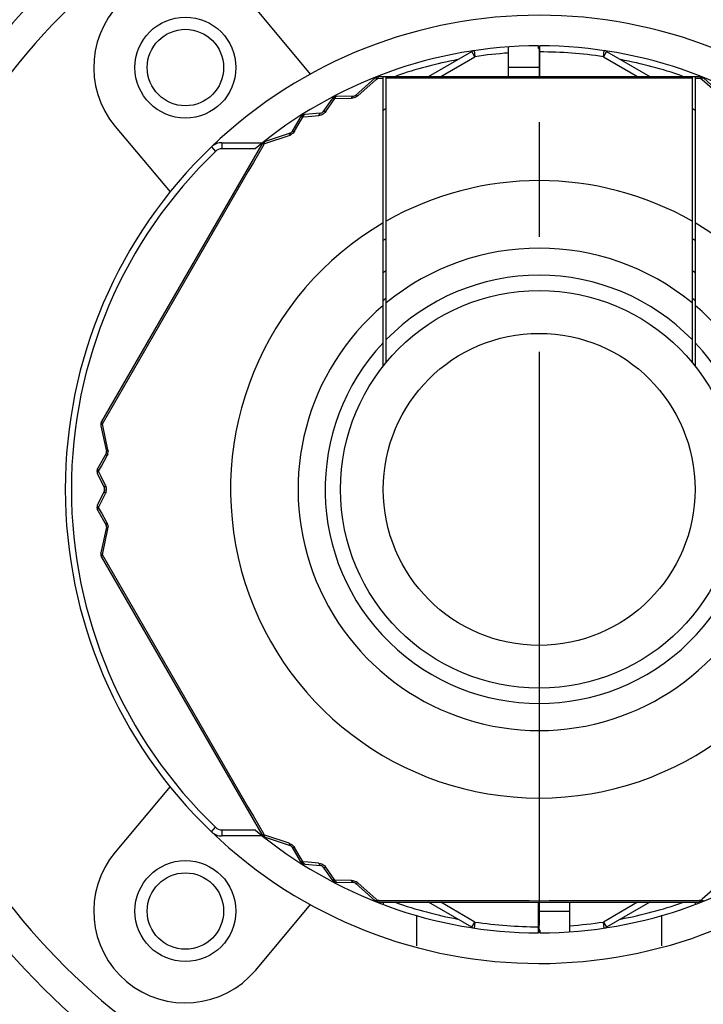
# Model space of a CAD drawing. Header units: millimetres. Extents: x 12 to 2508, y 25 to 1770.
# Tile 6 of 54: x 1573 to 1595, y 419 to 451. Entities that reach past the tile are written whole.
import ezdxf

# ---------------------------------------------------------------- set-up
doc = ezdxf.new("R2010")
doc.units = ezdxf.units.MM
doc.linetypes.add('CENTER', pattern=[0.6, 0.375, -0.075, 0.075, -0.075])
for name, color, linetype in [('CABLE_PBL23', 7, 'Continuous'), ('COVER_J_ABL20', 7, 'Continuous'), ('COVER_J_PBL21', 7, 'Continuous'), ('new_view_6_VBL0', 7, 'Continuous'), ('PLATE_J_PBL22', 7, 'Continuous')]:
    doc.layers.add(name, color=color, linetype=linetype)

# ---------------------------------------------------------------- blocks, each defined once
blk = doc.blocks.new('COVER_J_PBL21', base_point=(2230.017, 704.096))
at = {"layer": 'COVER_J_PBL21', "color": 7}
for p, q in [((2222.541, 709.174), (2220.745, 711.314)), ((2216.149, 707.457), (2217.944, 705.317)), ((2217.944, 685.876), (2216.149, 683.736)), ((2220.745, 679.879), (2222.541, 682.019))]:
    blk.add_line(p, q, dxfattribs=at)
for centre in [(2218.447, 709.385), (2218.447, 681.808)]:
    blk.add_circle(centre, 1.65, dxfattribs=at)
for centre, radius, start, end in [((2230.017, 695.596), 23, 133.0296, 46.9704), ((2218.447, 709.385), 3, 40, 220), ((2230.017, 695.596), 15.5, 46.2398, 133.7201), ((2230.017, 695.596), 15.5, 226.2343, 313.7201), ((2218.447, 681.808), 3, 140, 320)]:
    blk.add_arc(centre, radius, start, end, dxfattribs=at)
at = {"layer": 'COVER_J_PBL21', "color": 2}
blk.add_arc((2230.017, 695.596), 22, 133.0296, 46.9703, dxfattribs=at)
blk = doc.blocks.new('PLATE_J_PBL22', base_point=(2230.017, 704.096))
at = {"layer": 'PLATE_J_PBL22', "color": 7}
for p, q in [((2226.017, 680.677), (2226.017, 681.677)), ((2234.017, 681.677), (2234.017, 680.677))]:
    blk.add_line(p, q, dxfattribs=at)
for centre in [(2218.447, 709.385), (2218.447, 681.808)]:
    blk.add_circle(centre, 1.25, dxfattribs=at)
blk = doc.blocks.new('CABLE_PBL23', base_point=(2230.017, 695.096))
at = {"layer": 'CABLE_PBL23', "color": 7}
for p, q in [((2226.4, 709.096), (2227.817, 709.915)), ((2229.017, 709.096), (2229.017, 710.062)), ((2229.997, 710.013), (2229.997, 710.096)), ((2229.997, 710.013), (2230.017, 710.013)), ((2230.037, 710.07), (2230.017, 710.07)), ((2230.017, 710.07), (2230.017, 709.096)), ((2230.037, 709.096), (2230.037, 710.096)), ((2232.218, 709.915), (2233.635, 709.096)), ((2224.649, 709.046), (2224.01, 708.475)), ((2224.726, 709.096), (2235.309, 709.096)), ((2224.917, 699.626), (2224.917, 709.096)), ((2225.017, 699.75), (2225.017, 709.096)), ((2235.017, 709.096), (2235.017, 699.75)), ((2235.117, 709.096), (2235.117, 699.626)), ((2236.025, 708.475), (2235.386, 709.046)), ((2223.234, 708.357), (2222.944, 707.933)), ((2223.944, 708.45), (2223.397, 708.444)), ((2222.87, 707.89), (2222.358, 707.851)), ((2224.917, 707.987), (2225.017, 708.058)), ((2235.017, 708.059), (2235.117, 707.989)), ((2222.201, 707.753), (2221.923, 707.282)), ((2221.868, 707.238), (2221.054, 706.97)), ((2220.944, 706.88), (2215.708, 697.813)), ((2219.642, 706.929), (2220.972, 706.929)), ((2215.686, 697.672), (2215.861, 696.833)), ((2215.85, 696.764), (2215.581, 696.287)), ((2215.575, 696.102), (2215.797, 695.64)), ((2215.797, 695.553), (2215.575, 695.09)), ((2215.581, 694.906), (2215.85, 694.429)), ((2215.861, 694.36), (2215.686, 693.521)), ((2215.708, 693.38), (2220.944, 684.313)), ((2220.972, 684.264), (2219.642, 684.264)), ((2221.054, 684.223), (2221.868, 683.955)), ((2221.923, 683.91), (2222.201, 683.439)), ((2222.358, 683.342), (2222.87, 683.302)), ((2222.944, 683.259), (2223.234, 682.836)), ((2223.397, 682.749), (2223.944, 682.743)), ((2224.01, 682.718), (2224.649, 682.147)), ((2224.782, 682.096), (2235.252, 682.096)), ((2224.917, 682.096), (2224.917, 682.023)), ((2227.817, 681.278), (2226.4, 682.096)), ((2229.997, 681.096), (2229.997, 682.096)), ((2230.017, 681.123), (2230.017, 682.096)), ((2231.017, 681.131), (2231.017, 682.096)), ((2233.635, 682.096), (2232.218, 681.278)), ((2235.117, 682.096), (2235.117, 682.023)), ((2230.037, 681.18), (2230.017, 681.18)), ((2230.037, 681.18), (2230.037, 681.096)), ((2229.997, 681.123), (2230.017, 681.123))]:
    blk.add_line(p, q, dxfattribs=at)
at = {"layer": 'CABLE_PBL23', "color": 2}
for p, q in [((2227.917, 709.741), (2227.817, 709.915)), ((2227.888, 709.939), (2227.917, 709.741)), ((2232.118, 709.741), (2232.147, 709.939)), ((2232.218, 709.915), (2232.118, 709.741)), ((2226.8, 709.096), (2227.917, 709.741)), ((2232.118, 709.741), (2233.235, 709.096)), ((2229.017, 709.396), (2230.017, 709.396)), ((2224.082, 708.459), (2224.69, 708.999)), ((2224.69, 708.999), (2224.728, 709.033)), ((2224.728, 709.033), (2224.917, 709.034)), ((2235.117, 709.034), (2235.306, 709.034)), ((2235.306, 709.033), (2235.345, 708.999)), ((2235.345, 708.999), (2235.953, 708.459)), ((2223.037, 707.949), (2223.233, 708.233)), ((2223.233, 708.233), (2223.331, 708.374)), ((2223.331, 708.374), (2223.883, 708.382)), ((2222.012, 707.302), (2222.2, 707.618)), ((2222.2, 707.618), (2222.294, 707.776)), ((2222.294, 707.776), (2222.466, 707.79)), ((2222.466, 707.79), (2222.81, 707.818)), ((2219.642, 706.929), (2219.642, 706.729)), ((2220.995, 706.93), (2220.991, 706.935)), ((2220.998, 706.849), (2221.025, 706.895)), ((2221.025, 706.895), (2221.074, 706.911)), ((2221.074, 706.911), (2221.845, 707.168)), ((2219.296, 706.79), (2219.434, 706.646)), ((2220.727, 706.729), (2219.642, 706.729)), ((2215.736, 697.734), (2215.763, 697.781)), ((2215.746, 697.684), (2215.736, 697.734)), ((2215.91, 696.887), (2215.746, 697.684)), ((2215.698, 696.355), (2215.877, 696.677)), ((2215.608, 696.195), (2215.698, 696.355)), ((2215.682, 696.039), (2215.608, 696.195)), ((2215.83, 695.727), (2215.682, 696.039)), ((2215.682, 695.153), (2215.83, 695.465)), ((2215.608, 694.998), (2215.682, 695.153)), ((2215.698, 694.838), (2215.608, 694.998)), ((2215.877, 694.516), (2215.698, 694.838)), ((2215.746, 693.508), (2215.91, 694.305)), ((2215.736, 693.458), (2215.746, 693.508)), ((2215.763, 693.412), (2215.736, 693.458)), ((2219.296, 684.403), (2219.434, 684.547)), ((2219.642, 684.464), (2220.727, 684.464)), ((2219.642, 684.464), (2219.642, 684.264)), ((2220.995, 684.263), (2220.991, 684.258)), ((2221.025, 684.298), (2220.998, 684.344)), ((2221.074, 684.281), (2221.025, 684.298)), ((2221.845, 684.024), (2221.074, 684.281)), ((2222.2, 683.574), (2222.012, 683.891)), ((2222.294, 683.417), (2222.2, 683.574)), ((2222.466, 683.403), (2222.294, 683.417)), ((2222.81, 683.375), (2222.466, 683.403)), ((2223.233, 682.96), (2223.037, 683.244)), ((2223.331, 682.818), (2223.233, 682.96)), ((2223.883, 682.81), (2223.331, 682.818)), ((2224.69, 682.193), (2224.082, 682.733)), ((2235.953, 682.733), (2235.345, 682.193)), ((2224.728, 682.159), (2224.69, 682.193)), ((2224.782, 682.159), (2224.728, 682.159)), ((2227.917, 681.451), (2226.8, 682.096)), ((2233.235, 682.096), (2232.118, 681.451)), ((2235.306, 682.159), (2235.253, 682.159)), ((2235.345, 682.193), (2235.306, 682.159)), ((2231.017, 681.796), (2230.017, 681.796)), ((2227.817, 681.278), (2227.917, 681.451)), ((2227.917, 681.451), (2227.888, 681.254)), ((2232.118, 681.451), (2232.218, 681.278)), ((2232.147, 681.254), (2232.118, 681.451))]:
    blk.add_line(p, q, dxfattribs=at)
at = {"layer": 'CABLE_PBL23', "color": 7}
for radius in [6.5, 5.1]:
    blk.add_circle((2230.017, 695.596), radius, dxfattribs=at)
for centre, radius, start, end in [((2230.017, 695.596), 14.5, 90.079, 129.8465), ((2227.917, 709.741), 0.2, 98.4457, 120), ((2230.017, 695.596), 14.5, 50.1535, 89.921), ((2232.118, 709.741), 0.2, 60, 81.5543), ((2224.782, 708.896), 0.2, 90, 131.7607), ((2235.252, 708.896), 0.2, 48.2393, 90.0001), ((2223.399, 708.244), 0.2, 90.5781, 145.6085), ((2223.943, 708.55), 0.1, 270.5293, 311.7608), ((2222.373, 707.652), 0.2, 94.3915, 149.4213), ((2222.862, 707.99), 0.1, 274.3915, 325.6085), ((2221.837, 707.333), 0.1, 288.2393, 329.5221), ((2219.642, 706.429), 0.5, 90, 133.7659), ((2221.117, 706.78), 0.2, 108.1987, 150), ((2230.017, 695.596), 15.5, 133.7659, 226.2341), ((2230.017, 695.596), 9.6, 121.3882, 122.1242), ((2230.017, 695.596), 9.6, 57.8758, 58.6118), ((2230.017, 695.596), 8.727, 124.9533, 125.8118), ((2230.017, 695.596), 8.727, 54.1882, 55.0467), ((2230.017, 695.596), 8, 128.6822, 129.6677), ((2230.017, 695.596), 8, 50.3323, 51.3178), ((2215.882, 697.713), 0.2, 150, 191.8038), ((2215.763, 696.813), 0.1, 330.476, 11.7604), ((2215.755, 696.189), 0.2, 150.5787, 205.6081), ((2215.706, 695.596), 0.1, 334.3915, 25.6092), ((2215.755, 695.004), 0.2, 154.3915, 209.4217), ((2215.763, 694.38), 0.1, 348.2393, 29.5236), ((2215.882, 693.48), 0.2, 168.2393, 210), ((2219.642, 684.764), 0.5, 226.2341, 270), ((2230.017, 695.596), 14.5, 230.1535, 269.921), ((2230.017, 695.596), 14.5, 270.079, 309.8465), ((2221.117, 684.413), 0.2, 210, 251.7612), ((2221.837, 683.86), 0.1, 30.478, 71.7604), ((2222.373, 683.541), 0.2, 210.5787, 265.6081), ((2222.862, 683.203), 0.1, 34.3915, 85.6093), ((2223.399, 682.949), 0.2, 214.3915, 269.4223), ((2223.943, 682.643), 0.1, 48.2393, 89.4703), ((2224.782, 682.296), 0.2, 228.1987, 270), ((2235.252, 682.296), 0.2, 270, 311.8018), ((2227.917, 681.451), 0.2, 240, 261.5543), ((2232.118, 681.451), 0.2, 278.4457, 300)]:
    blk.add_arc(centre, radius, start, end, dxfattribs=at)
at = {"layer": 'CABLE_PBL23', "color": 2}
for centre, radius, start, end in [((2230.017, 695.596), 14.3, 94.01, 98.4457), ((2230.017, 695.596), 14.3, 81.5543, 89.9199), ((2230.017, 695.596), 14.3, 100.7443, 109.1346), ((2230.017, 695.596), 14.3, 70.8654, 79.2557), ((2224.751, 708.89), 0.19, 97.3465, 101.4506), ((2230.017, -678.191), 1387.234, 89.793488, 90.206512), ((2221.747, 707.461), 0.309, 288.6176, 297.856), ((2221.744, 707.467), 0.315, 297.7972, 301.6066), ((2230.017, 695.596), 15.3, 133.7659, 226.2341), ((3432.56, 1.308), 1402.024, 149.78603, 150.213969), ((2219.642, 706.429), 0.3, 90, 133.7659), ((2230.017, 695.596), 10.093, 60.3038, 119.6962), ((2230.017, 695.596), 10.093, 120.3519, 59.6481), ((2230.017, 695.596), 7.885, 50.6472, 129.3529), ((2230.017, 695.596), 7, 44.4152, 135.5848), ((2230.017, 695.596), 7.885, 130.2986, 49.7013), ((2230.017, 695.596), 7, 136.7663, 43.2335), ((2215.873, 697.682), 0.192, 157.2016, 161.3395), ((2215.609, 696.826), 0.308, 344.6699, 358.3604), ((2215.561, 695.595), 0.298, 351.934, 0.3244), ((2215.607, 694.366), 0.309, 348.6174, 357.8561), ((2215.601, 694.367), 0.315, 357.7972, 1.6066), ((2215.905, 693.327), 0.214, 145.872, 147.3551), ((2215.929, 693.311), 0.243, 142.5793, 145.8345), ((3432.881, 1390.07), 1402.394, 209.786088, 210.213912), ((2219.642, 684.764), 0.3, 226.2341, 270), ((2221.139, 684.39), 0.192, 217.2026, 221.3405), ((2223.874, 682.496), 0.315, 57.7975, 61.6062), ((2223.877, 682.502), 0.309, 48.6167, 57.8565), ((2230.017, 2086.552), 1404.403, 269.786395, 270.213605), ((2235.283, 682.305), 0.192, 277.2033, 281.3412), ((2230.017, 695.596), 14.3, 250.8654, 259.2557), ((2230.017, 695.596), 14.3, 280.7443, 289.1346), ((2230.017, 695.596), 14.3, 261.5543, 269.9199), ((2230.017, 695.596), 14.3, 274.01, 278.4457)]:
    blk.add_arc(centre, radius, start, end, dxfattribs=at)
for points in [[(2224.649, 709.046), (2224.657, 709.053), (2224.67, 709.053), (2224.68, 709.052)], [(2224.713, 709.077), (2224.705, 709.072), (2224.697, 709.068), (2224.691, 709.062)], [(2224.754, 709.08), (2224.745, 709.08), (2224.736, 709.08), (2224.726, 709.079)], [(2224.754, 709.08), (2224.747, 709.072), (2224.741, 709.062), (2224.736, 709.052)], [(2224.782, 709.096), (2224.771, 709.096), (2224.761, 709.088), (2224.754, 709.08)], [(2235.281, 709.08), (2235.29, 709.08), (2235.299, 709.081), (2235.308, 709.079)], [(2235.306, 709.033), (2235.302, 709.045), (2235.297, 709.057), (2235.29, 709.067)], [(2235.306, 709.033), (2235.317, 709.039), (2235.328, 709.044), (2235.34, 709.048)], [(2235.355, 709.052), (2235.348, 709.058), (2235.341, 709.065), (2235.333, 709.069)], [(2235.355, 709.052), (2235.362, 709.053), (2235.37, 709.053), (2235.378, 709.05)], [(2223.255, 708.373), (2223.247, 708.37), (2223.239, 708.364), (2223.234, 708.357)], [(2223.271, 708.378), (2223.278, 708.387), (2223.286, 708.396), (2223.295, 708.404)], [(2223.331, 708.374), (2223.317, 708.378), (2223.303, 708.379), (2223.289, 708.379)], [(2223.34, 708.395), (2223.337, 708.388), (2223.334, 708.381), (2223.331, 708.374)], [(2223.361, 708.426), (2223.353, 708.417), (2223.346, 708.406), (2223.34, 708.395)], [(2223.397, 708.444), (2223.384, 708.444), (2223.371, 708.435), (2223.361, 708.426)], [(2223.952, 708.391), (2223.929, 708.386), (2223.906, 708.383), (2223.883, 708.382)], [(2224.024, 708.419), (2224.001, 708.407), (2223.977, 708.397), (2223.952, 708.391)], [(2224.082, 708.459), (2224.064, 708.444), (2224.045, 708.43), (2224.024, 708.419)], [(2222.358, 707.851), (2222.344, 707.85), (2222.331, 707.84), (2222.322, 707.83)], [(2222.989, 707.894), (2222.957, 707.865), (2222.917, 707.843), (2222.876, 707.83)], [(2223.037, 707.949), (2223.023, 707.929), (2223.007, 707.91), (2222.989, 707.894)], [(2222.235, 707.775), (2222.226, 707.773), (2222.216, 707.769), (2222.209, 707.763)], [(2222.235, 707.775), (2222.242, 707.785), (2222.249, 707.795), (2222.258, 707.803)], [(2222.294, 707.776), (2222.28, 707.778), (2222.266, 707.779), (2222.252, 707.778)], [(2222.302, 707.797), (2222.299, 707.79), (2222.297, 707.783), (2222.294, 707.776)], [(2222.322, 707.83), (2222.314, 707.82), (2222.307, 707.809), (2222.302, 707.797)], [(2222.876, 707.83), (2222.854, 707.823), (2222.832, 707.82), (2222.81, 707.818)], [(2222.012, 707.302), (2221.986, 707.261), (2221.951, 707.224), (2221.909, 707.198)], [(2220.944, 706.88), (2220.949, 706.889), (2220.961, 706.893), (2220.972, 706.895)], [(2220.971, 706.896), (2220.976, 706.904), (2220.98, 706.912), (2220.986, 706.919)], [(2221.033, 706.946), (2221.024, 706.944), (2221.015, 706.941), (2221.007, 706.936)], [(2221.025, 706.895), (2221.025, 706.908), (2221.027, 706.92), (2221.029, 706.932)], [(2221.033, 706.946), (2221.036, 706.953), (2221.04, 706.961), (2221.046, 706.965)], [(2215.686, 697.672), (2215.684, 697.682), (2215.69, 697.694), (2215.696, 697.702)], [(2215.691, 697.743), (2215.691, 697.734), (2215.691, 697.724), (2215.693, 697.715)], [(2215.709, 697.781), (2215.704, 697.773), (2215.7, 697.765), (2215.696, 697.756)], [(2215.696, 697.702), (2215.703, 697.71), (2215.711, 697.717), (2215.72, 697.724)], [(2215.71, 697.781), (2215.707, 697.788), (2215.705, 697.796), (2215.706, 697.804)], [(2215.736, 697.734), (2215.729, 697.744), (2215.722, 697.755), (2215.716, 697.766)], [(2215.905, 696.745), (2215.899, 696.721), (2215.889, 696.698), (2215.877, 696.677)], [(2215.91, 696.887), (2215.915, 696.865), (2215.917, 696.841), (2215.916, 696.817)], [(2215.579, 696.246), (2215.575, 696.26), (2215.574, 696.275), (2215.581, 696.287)], [(2215.562, 696.196), (2215.563, 696.184), (2215.565, 696.173), (2215.569, 696.162)], [(2215.575, 696.102), (2215.569, 696.115), (2215.57, 696.131), (2215.575, 696.144)], [(2215.608, 696.195), (2215.599, 696.206), (2215.591, 696.218), (2215.585, 696.23)], [(2215.594, 696.178), (2215.598, 696.184), (2215.603, 696.189), (2215.608, 696.195)], [(2215.83, 695.727), (2215.843, 695.7), (2215.852, 695.67), (2215.856, 695.639)], [(2215.856, 695.639), (2215.858, 695.625), (2215.859, 695.611), (2215.859, 695.596)], [(2215.847, 695.51), (2215.842, 695.494), (2215.837, 695.48), (2215.83, 695.465)], [(2215.856, 695.553), (2215.854, 695.538), (2215.851, 695.524), (2215.847, 695.51)], [(2215.562, 694.997), (2215.564, 694.986), (2215.567, 694.974), (2215.571, 694.964)], [(2215.571, 695.064), (2215.57, 695.073), (2215.571, 695.082), (2215.575, 695.09)], [(2215.608, 694.998), (2215.598, 695.008), (2215.59, 695.02), (2215.583, 695.032)], [(2215.595, 694.98), (2215.599, 694.986), (2215.603, 694.992), (2215.608, 694.998)], [(2215.581, 694.906), (2215.574, 694.917), (2215.575, 694.933), (2215.579, 694.946)], [(2215.877, 694.516), (2215.9, 694.474), (2215.914, 694.424), (2215.916, 694.376)], [(2215.881, 694.324), (2215.89, 694.317), (2215.9, 694.311), (2215.91, 694.305)], [(2215.696, 693.491), (2215.694, 693.482), (2215.692, 693.473), (2215.692, 693.463)], [(2215.709, 693.412), (2215.704, 693.42), (2215.699, 693.428), (2215.696, 693.436)], [(2215.708, 693.38), (2215.703, 693.389), (2215.706, 693.402), (2215.71, 693.412)], [(2215.736, 693.458), (2215.726, 693.465), (2215.715, 693.472), (2215.706, 693.48)], [(2220.972, 684.298), (2220.964, 684.299), (2220.956, 684.301), (2220.949, 684.306)], [(2220.971, 684.297), (2220.976, 684.289), (2220.981, 684.281), (2220.986, 684.274)], [(2221.025, 684.298), (2221.013, 684.296), (2221, 684.295), (2220.988, 684.296)], [(2220.995, 684.263), (2221.003, 684.259), (2221.01, 684.254), (2221.019, 684.251)], [(2221.033, 684.247), (2221.03, 684.257), (2221.028, 684.267), (2221.026, 684.278)], [(2221.054, 684.223), (2221.044, 684.226), (2221.037, 684.237), (2221.033, 684.247)], [(2221.845, 684.024), (2221.868, 684.017), (2221.889, 684.007), (2221.909, 683.995)], [(2221.909, 683.995), (2221.931, 683.981), (2221.952, 683.965), (2221.969, 683.946)], [(2221.969, 683.946), (2221.986, 683.929), (2222, 683.911), (2222.012, 683.891)], [(2222.235, 683.417), (2222.226, 683.419), (2222.216, 683.423), (2222.209, 683.43)], [(2222.235, 683.417), (2222.242, 683.407), (2222.249, 683.398), (2222.258, 683.389)], [(2222.294, 683.417), (2222.281, 683.415), (2222.266, 683.414), (2222.252, 683.415)], [(2222.302, 683.396), (2222.299, 683.403), (2222.297, 683.41), (2222.294, 683.417)], [(2222.322, 683.363), (2222.313, 683.373), (2222.307, 683.384), (2222.302, 683.396)], [(2222.271, 683.378), (2222.281, 683.373), (2222.292, 683.369), (2222.303, 683.366)], [(2222.358, 683.342), (2222.344, 683.343), (2222.331, 683.352), (2222.322, 683.363)], [(2222.81, 683.375), (2222.877, 683.369), (2222.945, 683.34), (2222.994, 683.295)], [(2222.994, 683.295), (2223.01, 683.279), (2223.024, 683.262), (2223.037, 683.244)], [(2223.256, 682.819), (2223.247, 682.823), (2223.239, 682.828), (2223.234, 682.836)], [(2223.271, 682.815), (2223.278, 682.806), (2223.286, 682.797), (2223.295, 682.789)], [(2223.331, 682.818), (2223.317, 682.815), (2223.303, 682.813), (2223.289, 682.813)], [(2223.309, 682.778), (2223.32, 682.774), (2223.331, 682.771), (2223.342, 682.769)], [(2223.34, 682.798), (2223.337, 682.805), (2223.334, 682.811), (2223.331, 682.818)], [(2223.361, 682.767), (2223.352, 682.776), (2223.346, 682.787), (2223.34, 682.798)], [(2223.397, 682.749), (2223.384, 682.749), (2223.37, 682.757), (2223.361, 682.767)], [(2223.883, 682.81), (2223.931, 682.809), (2223.981, 682.797), (2224.024, 682.774)], [(2224.68, 682.141), (2224.672, 682.14), (2224.664, 682.14), (2224.657, 682.142)], [(2224.68, 682.141), (2224.687, 682.135), (2224.694, 682.128), (2224.702, 682.123)], [(2224.728, 682.159), (2224.718, 682.154), (2224.706, 682.148), (2224.695, 682.145)], [(2224.755, 682.113), (2224.746, 682.112), (2224.736, 682.112), (2224.727, 682.114)], [(2224.755, 682.113), (2224.748, 682.122), (2224.742, 682.132), (2224.736, 682.142)], [(2224.782, 682.096), (2224.772, 682.096), (2224.762, 682.105), (2224.755, 682.113)], [(2235.28, 682.113), (2235.289, 682.112), (2235.298, 682.113), (2235.307, 682.114)], [(2235.306, 682.159), (2235.302, 682.148), (2235.296, 682.137), (2235.289, 682.126)], [(2235.321, 682.116), (2235.329, 682.12), (2235.337, 682.125), (2235.343, 682.131)], [(2235.386, 682.147), (2235.378, 682.14), (2235.365, 682.14), (2235.355, 682.141)]]:
    blk.add_open_spline(points, degree=3, dxfattribs=at)
for points, knots in [([(2224.68, 709.052), (2224.682, 709.051), (2224.687, 709.05), (2224.692, 709.049), (2224.695, 709.048)], [0, 0, 0, 0, 0.480232, 1, 1, 1, 1]), ([(2224.691, 709.062), (2224.689, 709.06), (2224.686, 709.056), (2224.683, 709.052), (2224.682, 709.05)], [0, 0, 0, 0, 0.48297, 1, 1, 1, 1]), ([(2224.695, 709.048), (2224.697, 709.047), (2224.703, 709.045), (2224.708, 709.043), (2224.711, 709.042)], [0, 0, 0, 0, 0.484712, 1, 1, 1, 1]), ([(2224.711, 709.083), (2224.711, 709.082), (2224.712, 709.08), (2224.713, 709.078), (2224.713, 709.077)], [0, 0, 0, 0, 0.4995, 1, 1, 1, 1]), ([(2224.711, 709.042), (2224.714, 709.041), (2224.72, 709.038), (2224.725, 709.035), (2224.728, 709.033)], [0, 0, 0, 0, 0.488724, 1, 1, 1, 1]), ([(2224.736, 709.052), (2224.735, 709.049), (2224.732, 709.043), (2224.73, 709.037), (2224.728, 709.033)], [0, 0, 0, 0, 0.489196, 1, 1, 1, 1]), ([(2235.272, 709.089), (2235.269, 709.091), (2235.263, 709.095), (2235.256, 709.096), (2235.252, 709.096)], [0, 0, 0, 0, 0.536091, 1, 1, 1, 1]), ([(2235.281, 709.08), (2235.279, 709.082), (2235.276, 709.085), (2235.273, 709.088), (2235.272, 709.089)], [0, 0, 0, 0, 0.521998, 1, 1, 1, 1]), ([(2235.29, 709.067), (2235.289, 709.07), (2235.286, 709.074), (2235.283, 709.078), (2235.281, 709.08)], [0, 0, 0, 0, 0.518983, 1, 1, 1, 1]), ([(2235.308, 709.079), (2235.31, 709.079), (2235.314, 709.077), (2235.318, 709.076), (2235.32, 709.075)], [0, 0, 0, 0, 0.501511, 1, 1, 1, 1]), ([(2235.322, 709.077), (2235.322, 709.078), (2235.322, 709.08), (2235.324, 709.083), (2235.324, 709.083)], [0, 0, 0, 0, 0.750128, 1, 1, 1, 1]), ([(2235.333, 709.069), (2235.331, 709.07), (2235.328, 709.072), (2235.324, 709.074), (2235.322, 709.074)], [0, 0, 0, 0, 0.501829, 1, 1, 1, 1]), ([(2235.34, 709.048), (2235.343, 709.049), (2235.347, 709.05), (2235.352, 709.051), (2235.355, 709.052)], [0, 0, 0, 0, 0.519769, 1, 1, 1, 1]), ([(2235.378, 709.05), (2235.379, 709.05), (2235.382, 709.048), (2235.385, 709.047), (2235.386, 709.046)], [0, 0, 0, 0, 0.513143, 1, 1, 1, 1]), ([(2223.271, 708.378), (2223.268, 708.377), (2223.263, 708.376), (2223.258, 708.374), (2223.255, 708.373)], [0, 0, 0, 0, 0.51688, 1, 1, 1, 1]), ([(2223.289, 708.379), (2223.286, 708.379), (2223.279, 708.379), (2223.274, 708.378), (2223.271, 708.378)], [0, 0, 0, 0, 0.515199, 1, 1, 1, 1]), ([(2223.295, 708.404), (2223.297, 708.405), (2223.302, 708.409), (2223.306, 708.413), (2223.309, 708.414)], [0, 0, 0, 0, 0.491267, 1, 1, 1, 1]), ([(2223.309, 708.414), (2223.308, 708.416), (2223.307, 708.417), (2223.306, 708.421), (2223.305, 708.42)], [0, 0, 0, 0, 0.752928, 1, 1, 1, 1]), ([(2223.326, 708.42), (2223.323, 708.419), (2223.317, 708.417), (2223.312, 708.415), (2223.309, 708.414)], [0, 0, 0, 0, 0.491278, 1, 1, 1, 1]), ([(2223.342, 708.424), (2223.339, 708.423), (2223.334, 708.422), (2223.328, 708.421), (2223.326, 708.42)], [0, 0, 0, 0, 0.498334, 1, 1, 1, 1]), ([(2223.361, 708.426), (2223.358, 708.425), (2223.351, 708.425), (2223.345, 708.424), (2223.342, 708.424)], [0, 0, 0, 0, 0.545069, 1, 1, 1, 1]), ([(2223.883, 708.382), (2223.886, 708.392), (2223.898, 708.42), (2223.923, 708.449), (2223.944, 708.45)], [0, 0, 0, 0, 0.328155, 1, 1, 1, 1]), ([(2224.082, 708.459), (2224.074, 708.464), (2224.054, 708.475), (2224.022, 708.486), (2224.01, 708.475)], [0, 0, 0, 0, 0.354553, 1, 1, 1, 1]), ([(2222.81, 707.818), (2222.813, 707.828), (2222.823, 707.857), (2222.848, 707.889), (2222.87, 707.89)], [0, 0, 0, 0, 0.325618, 1, 1, 1, 1]), ([(2223.037, 707.949), (2223.027, 707.951), (2222.997, 707.957), (2222.957, 707.951), (2222.944, 707.933)], [0, 0, 0, 0, 0.325579, 1, 1, 1, 1]), ([(2222.209, 707.763), (2222.207, 707.761), (2222.204, 707.758), (2222.202, 707.755), (2222.201, 707.753)], [0, 0, 0, 0, 0.509524, 1, 1, 1, 1]), ([(2222.252, 707.778), (2222.249, 707.778), (2222.243, 707.777), (2222.238, 707.776), (2222.235, 707.775)], [0, 0, 0, 0, 0.51559, 1, 1, 1, 1]), ([(2222.258, 707.803), (2222.26, 707.805), (2222.264, 707.809), (2222.269, 707.813), (2222.271, 707.815)], [0, 0, 0, 0, 0.491279, 1, 1, 1, 1]), ([(2222.271, 707.815), (2222.27, 707.817), (2222.27, 707.818), (2222.267, 707.821), (2222.267, 707.821)], [0, 0, 0, 0, 0.752927, 1, 1, 1, 1]), ([(2222.287, 707.822), (2222.284, 707.821), (2222.279, 707.819), (2222.274, 707.816), (2222.271, 707.815)], [0, 0, 0, 0, 0.491266, 1, 1, 1, 1]), ([(2222.303, 707.826), (2222.3, 707.826), (2222.295, 707.824), (2222.29, 707.823), (2222.287, 707.822)], [0, 0, 0, 0, 0.498401, 1, 1, 1, 1]), ([(2222.322, 707.83), (2222.318, 707.829), (2222.312, 707.828), (2222.306, 707.827), (2222.303, 707.826)], [0, 0, 0, 0, 0.545117, 1, 1, 1, 1]), ([(2221.868, 707.238), (2221.864, 707.237), (2221.844, 707.219), (2221.845, 707.19), (2221.845, 707.168)], [0, 0, 0, 0, 0.163107, 1, 1, 1, 1]), ([(2221.923, 707.282), (2221.926, 707.287), (2221.95, 707.31), (2221.987, 707.307), (2222.012, 707.302)], [0, 0, 0, 0, 0.187832, 1, 1, 1, 1]), ([(2220.972, 706.895), (2220.974, 706.896), (2220.98, 706.896), (2220.985, 706.897), (2220.988, 706.897)], [0, 0, 0, 0, 0.479473, 1, 1, 1, 1]), ([(2220.986, 706.919), (2220.988, 706.921), (2220.991, 706.924), (2220.994, 706.926), (2220.996, 706.927)], [0, 0, 0, 0, 0.50141, 1, 1, 1, 1]), ([(2220.988, 706.897), (2220.991, 706.897), (2220.997, 706.897), (2221.003, 706.897), (2221.006, 706.897)], [0, 0, 0, 0, 0.48297, 1, 1, 1, 1]), ([(2221.007, 706.936), (2221.005, 706.935), (2221.002, 706.933), (2220.998, 706.93), (2220.997, 706.928)], [0, 0, 0, 0, 0.503146, 1, 1, 1, 1]), ([(2221.006, 706.897), (2221.009, 706.897), (2221.016, 706.896), (2221.022, 706.896), (2221.025, 706.895)], [0, 0, 0, 0, 0.485802, 1, 1, 1, 1]), ([(2221.029, 706.932), (2221.03, 706.934), (2221.031, 706.939), (2221.033, 706.944), (2221.033, 706.946)], [0, 0, 0, 0, 0.519769, 1, 1, 1, 1]), ([(2221.046, 706.965), (2221.047, 706.966), (2221.05, 706.968), (2221.053, 706.97), (2221.054, 706.97)], [0, 0, 0, 0, 0.513144, 1, 1, 1, 1]), ([(2215.691, 697.743), (2215.689, 697.744), (2215.688, 697.743), (2215.684, 697.745), (2215.684, 697.744)], [0, 0, 0, 0, 0.743569, 1, 1, 1, 1]), ([(2215.693, 697.715), (2215.694, 697.713), (2215.696, 697.709), (2215.698, 697.705), (2215.699, 697.703)], [0, 0, 0, 0, 0.483327, 1, 1, 1, 1]), ([(2215.706, 697.804), (2215.706, 697.806), (2215.707, 697.809), (2215.708, 697.811), (2215.708, 697.813)], [0, 0, 0, 0, 0.515646, 1, 1, 1, 1]), ([(2215.716, 697.766), (2215.715, 697.768), (2215.713, 697.773), (2215.711, 697.778), (2215.71, 697.781)], [0, 0, 0, 0, 0.520498, 1, 1, 1, 1]), ([(2215.72, 697.724), (2215.722, 697.725), (2215.728, 697.729), (2215.733, 697.733), (2215.736, 697.734)], [0, 0, 0, 0, 0.488724, 1, 1, 1, 1]), ([(2215.85, 696.764), (2215.847, 696.758), (2215.839, 696.726), (2215.861, 696.696), (2215.877, 696.677)], [0, 0, 0, 0, 0.187831, 1, 1, 1, 1]), ([(2215.91, 696.887), (2215.902, 696.883), (2215.882, 696.871), (2215.857, 696.849), (2215.861, 696.833)], [0, 0, 0, 0, 0.354576, 1, 1, 1, 1]), ([(2215.562, 696.196), (2215.561, 696.196), (2215.559, 696.195), (2215.555, 696.196), (2215.555, 696.196)], [0, 0, 0, 0, 0.755903, 1, 1, 1, 1]), ([(2215.566, 696.213), (2215.565, 696.21), (2215.564, 696.204), (2215.563, 696.199), (2215.562, 696.196)], [0, 0, 0, 0, 0.491242, 1, 1, 1, 1]), ([(2215.571, 696.229), (2215.57, 696.226), (2215.568, 696.221), (2215.567, 696.216), (2215.566, 696.213)], [0, 0, 0, 0, 0.498239, 1, 1, 1, 1]), ([(2215.569, 696.162), (2215.569, 696.159), (2215.571, 696.153), (2215.574, 696.148), (2215.575, 696.144)], [0, 0, 0, 0, 0.455134, 1, 1, 1, 1]), ([(2215.579, 696.246), (2215.577, 696.243), (2215.574, 696.238), (2215.572, 696.232), (2215.571, 696.229)], [0, 0, 0, 0, 0.544972, 1, 1, 1, 1]), ([(2215.575, 696.144), (2215.576, 696.147), (2215.578, 696.153), (2215.581, 696.158), (2215.583, 696.161)], [0, 0, 0, 0, 0.485015, 1, 1, 1, 1]), ([(2215.585, 696.23), (2215.584, 696.233), (2215.581, 696.238), (2215.58, 696.244), (2215.579, 696.246)], [0, 0, 0, 0, 0.515424, 1, 1, 1, 1]), ([(2215.583, 696.161), (2215.584, 696.164), (2215.588, 696.169), (2215.592, 696.175), (2215.594, 696.178)], [0, 0, 0, 0, 0.487947, 1, 1, 1, 1]), ([(2215.83, 695.727), (2215.823, 695.72), (2215.802, 695.696), (2215.787, 695.659), (2215.797, 695.64)], [0, 0, 0, 0, 0.32557, 1, 1, 1, 1]), ([(2215.797, 695.553), (2215.794, 695.548), (2215.788, 695.514), (2215.812, 695.484), (2215.83, 695.465)], [0, 0, 0, 0, 0.190105, 1, 1, 1, 1]), ([(2215.562, 694.997), (2215.561, 694.997), (2215.559, 694.998), (2215.555, 694.997), (2215.555, 694.997)], [0, 0, 0, 0, 0.755904, 1, 1, 1, 1]), ([(2215.565, 695.014), (2215.564, 695.012), (2215.563, 695.006), (2215.563, 695), (2215.562, 694.997)], [0, 0, 0, 0, 0.491234, 1, 1, 1, 1]), ([(2215.569, 695.03), (2215.568, 695.028), (2215.566, 695.022), (2215.565, 695.017), (2215.565, 695.014)], [0, 0, 0, 0, 0.498316, 1, 1, 1, 1]), ([(2215.575, 695.048), (2215.574, 695.045), (2215.571, 695.039), (2215.569, 695.033), (2215.569, 695.03)], [0, 0, 0, 0, 0.545054, 1, 1, 1, 1]), ([(2215.575, 695.048), (2215.574, 695.051), (2215.573, 695.056), (2215.572, 695.061), (2215.571, 695.064)], [0, 0, 0, 0, 0.516445, 1, 1, 1, 1]), ([(2215.583, 695.032), (2215.581, 695.035), (2215.578, 695.04), (2215.576, 695.046), (2215.575, 695.048)], [0, 0, 0, 0, 0.514985, 1, 1, 1, 1]), ([(2215.585, 694.963), (2215.587, 694.966), (2215.59, 694.971), (2215.593, 694.977), (2215.595, 694.98)], [0, 0, 0, 0, 0.487629, 1, 1, 1, 1]), ([(2215.571, 694.964), (2215.572, 694.961), (2215.574, 694.955), (2215.577, 694.949), (2215.579, 694.946)], [0, 0, 0, 0, 0.455226, 1, 1, 1, 1]), ([(2215.579, 694.946), (2215.58, 694.949), (2215.581, 694.955), (2215.584, 694.96), (2215.585, 694.963)], [0, 0, 0, 0, 0.484581, 1, 1, 1, 1]), ([(2215.877, 694.516), (2215.871, 694.508), (2215.852, 694.485), (2215.839, 694.447), (2215.85, 694.429)], [0, 0, 0, 0, 0.328155, 1, 1, 1, 1]), ([(2215.861, 694.36), (2215.859, 694.35), (2215.867, 694.336), (2215.877, 694.327), (2215.881, 694.324)], [0, 0, 0, 0, 0.668244, 1, 1, 1, 1]), ([(2215.691, 693.449), (2215.689, 693.449), (2215.688, 693.45), (2215.684, 693.448), (2215.684, 693.448)], [0, 0, 0, 0, 0.743637, 1, 1, 1, 1]), ([(2215.686, 693.512), (2215.686, 693.513), (2215.685, 693.516), (2215.686, 693.519), (2215.686, 693.521)], [0, 0, 0, 0, 0.513144, 1, 1, 1, 1]), ([(2215.689, 693.501), (2215.688, 693.503), (2215.687, 693.506), (2215.686, 693.51), (2215.686, 693.512)], [0, 0, 0, 0, 0.521382, 1, 1, 1, 1]), ([(2215.696, 693.491), (2215.695, 693.493), (2215.692, 693.496), (2215.69, 693.5), (2215.689, 693.501)], [0, 0, 0, 0, 0.522578, 1, 1, 1, 1]), ([(2215.692, 693.463), (2215.692, 693.461), (2215.692, 693.457), (2215.693, 693.453), (2215.693, 693.451)], [0, 0, 0, 0, 0.50316, 1, 1, 1, 1]), ([(2215.696, 693.436), (2215.695, 693.438), (2215.694, 693.443), (2215.694, 693.447), (2215.694, 693.449)], [0, 0, 0, 0, 0.501303, 1, 1, 1, 1]), ([(2215.706, 693.48), (2215.704, 693.482), (2215.701, 693.485), (2215.698, 693.489), (2215.696, 693.491)], [0, 0, 0, 0, 0.519773, 1, 1, 1, 1]), ([(2215.71, 693.412), (2215.711, 693.415), (2215.713, 693.42), (2215.715, 693.424), (2215.716, 693.427)], [0, 0, 0, 0, 0.47945, 1, 1, 1, 1]), ([(2215.716, 693.427), (2215.717, 693.43), (2215.72, 693.435), (2215.723, 693.44), (2215.725, 693.443)], [0, 0, 0, 0, 0.482968, 1, 1, 1, 1]), ([(2220.949, 684.306), (2220.948, 684.307), (2220.946, 684.309), (2220.944, 684.311), (2220.944, 684.313)], [0, 0, 0, 0, 0.515603, 1, 1, 1, 1]), ([(2220.988, 684.296), (2220.985, 684.296), (2220.98, 684.296), (2220.974, 684.297), (2220.972, 684.298)], [0, 0, 0, 0, 0.520498, 1, 1, 1, 1]), ([(2221.019, 684.251), (2221.021, 684.251), (2221.026, 684.25), (2221.031, 684.249), (2221.034, 684.249)], [0, 0, 0, 0, 0.482102, 1, 1, 1, 1]), ([(2221.026, 684.278), (2221.026, 684.281), (2221.026, 684.288), (2221.025, 684.294), (2221.025, 684.298)], [0, 0, 0, 0, 0.48873, 1, 1, 1, 1]), ([(2221.845, 684.024), (2221.845, 684.016), (2221.846, 683.992), (2221.853, 683.96), (2221.868, 683.955)], [0, 0, 0, 0, 0.354575, 1, 1, 1, 1]), ([(2221.923, 683.91), (2221.926, 683.905), (2221.95, 683.883), (2221.987, 683.886), (2222.012, 683.891)], [0, 0, 0, 0, 0.18783, 1, 1, 1, 1]), ([(2222.209, 683.43), (2222.207, 683.431), (2222.204, 683.434), (2222.202, 683.438), (2222.201, 683.439)], [0, 0, 0, 0, 0.509037, 1, 1, 1, 1]), ([(2222.252, 683.415), (2222.249, 683.415), (2222.244, 683.415), (2222.238, 683.417), (2222.235, 683.417)], [0, 0, 0, 0, 0.515424, 1, 1, 1, 1]), ([(2222.258, 683.389), (2222.26, 683.387), (2222.264, 683.383), (2222.268, 683.38), (2222.271, 683.378)], [0, 0, 0, 0, 0.491242, 1, 1, 1, 1]), ([(2222.271, 683.378), (2222.27, 683.376), (2222.27, 683.374), (2222.267, 683.372), (2222.267, 683.371)], [0, 0, 0, 0, 0.755902, 1, 1, 1, 1]), ([(2222.303, 683.366), (2222.306, 683.366), (2222.312, 683.364), (2222.318, 683.363), (2222.322, 683.363)], [0, 0, 0, 0, 0.455134, 1, 1, 1, 1]), ([(2222.81, 683.375), (2222.813, 683.365), (2222.823, 683.336), (2222.848, 683.304), (2222.87, 683.302)], [0, 0, 0, 0, 0.325568, 1, 1, 1, 1]), ([(2222.944, 683.259), (2222.948, 683.254), (2222.974, 683.232), (2223.012, 683.238), (2223.037, 683.244)], [0, 0, 0, 0, 0.190106, 1, 1, 1, 1]), ([(2223.271, 682.815), (2223.268, 682.815), (2223.263, 682.817), (2223.258, 682.818), (2223.256, 682.819)], [0, 0, 0, 0, 0.516445, 1, 1, 1, 1]), ([(2223.289, 682.813), (2223.286, 682.813), (2223.28, 682.814), (2223.274, 682.814), (2223.271, 682.815)], [0, 0, 0, 0, 0.514985, 1, 1, 1, 1]), ([(2223.295, 682.789), (2223.297, 682.787), (2223.302, 682.784), (2223.306, 682.78), (2223.309, 682.778)], [0, 0, 0, 0, 0.491234, 1, 1, 1, 1]), ([(2223.309, 682.778), (2223.308, 682.777), (2223.307, 682.776), (2223.306, 682.772), (2223.305, 682.772)], [0, 0, 0, 0, 0.755904, 1, 1, 1, 1]), ([(2223.342, 682.769), (2223.345, 682.769), (2223.351, 682.768), (2223.358, 682.767), (2223.361, 682.767)], [0, 0, 0, 0, 0.455226, 1, 1, 1, 1]), ([(2223.944, 682.743), (2223.938, 682.743), (2223.907, 682.753), (2223.891, 682.786), (2223.883, 682.81)], [0, 0, 0, 0, 0.187831, 1, 1, 1, 1]), ([(2224.01, 682.718), (2224.013, 682.715), (2224.039, 682.706), (2224.064, 682.722), (2224.082, 682.733)], [0, 0, 0, 0, 0.163106, 1, 1, 1, 1]), ([(2224.657, 682.142), (2224.656, 682.143), (2224.653, 682.144), (2224.65, 682.146), (2224.649, 682.147)], [0, 0, 0, 0, 0.513144, 1, 1, 1, 1]), ([(2224.695, 682.145), (2224.692, 682.144), (2224.687, 682.143), (2224.682, 682.142), (2224.68, 682.141)], [0, 0, 0, 0, 0.519769, 1, 1, 1, 1]), ([(2224.702, 682.123), (2224.704, 682.122), (2224.708, 682.12), (2224.712, 682.119), (2224.714, 682.119)], [0, 0, 0, 0, 0.503157, 1, 1, 1, 1]), ([(2224.714, 682.116), (2224.713, 682.114), (2224.712, 682.113), (2224.712, 682.109), (2224.711, 682.11)], [0, 0, 0, 0, 0.74366, 1, 1, 1, 1]), ([(2224.727, 682.114), (2224.725, 682.114), (2224.721, 682.115), (2224.717, 682.117), (2224.715, 682.118)], [0, 0, 0, 0, 0.501303, 1, 1, 1, 1]), ([(2224.736, 682.142), (2224.735, 682.145), (2224.732, 682.151), (2224.73, 682.156), (2224.728, 682.159)], [0, 0, 0, 0, 0.485881, 1, 1, 1, 1]), ([(2235.27, 682.104), (2235.267, 682.102), (2235.262, 682.098), (2235.255, 682.096), (2235.252, 682.096)], [0, 0, 0, 0, 0.541401, 1, 1, 1, 1]), ([(2235.28, 682.113), (2235.278, 682.112), (2235.275, 682.108), (2235.272, 682.105), (2235.27, 682.104)], [0, 0, 0, 0, 0.52327, 1, 1, 1, 1]), ([(2235.289, 682.126), (2235.288, 682.124), (2235.285, 682.12), (2235.281, 682.115), (2235.28, 682.113)], [0, 0, 0, 0, 0.520486, 1, 1, 1, 1]), ([(2235.324, 682.151), (2235.321, 682.152), (2235.315, 682.155), (2235.309, 682.158), (2235.306, 682.159)], [0, 0, 0, 0, 0.48875, 1, 1, 1, 1]), ([(2235.321, 682.116), (2235.322, 682.114), (2235.323, 682.113), (2235.323, 682.109), (2235.324, 682.11)], [0, 0, 0, 0, 0.743699, 1, 1, 1, 1]), ([(2235.34, 682.145), (2235.337, 682.145), (2235.332, 682.147), (2235.327, 682.15), (2235.324, 682.151)], [0, 0, 0, 0, 0.484778, 1, 1, 1, 1]), ([(2235.355, 682.141), (2235.352, 682.142), (2235.347, 682.143), (2235.343, 682.144), (2235.34, 682.145)], [0, 0, 0, 0, 0.48014, 1, 1, 1, 1]), ([(2235.343, 682.131), (2235.345, 682.133), (2235.348, 682.136), (2235.351, 682.141), (2235.353, 682.143)], [0, 0, 0, 0, 0.482107, 1, 1, 1, 1])]:
    blk.add_open_spline(points, degree=3, knots=knots, dxfattribs=at)
blk = doc.blocks.new('COVER_J_ABL20', base_point=(2230.017, 704.096))
at = {"layer": 'CABLE_PBL23'}
blk.add_blockref('CABLE_PBL23', (2230.017, 695.096), dxfattribs=at)
at = {"layer": 'COVER_J_PBL21'}
blk.add_blockref('COVER_J_PBL21', (2230.017, 704.096), dxfattribs=at)
at = {"layer": 'PLATE_J_PBL22'}
blk.add_blockref('PLATE_J_PBL22', (2230.017, 704.096), dxfattribs=at)
blk = doc.blocks.new('NEW_VIEW_6_VBL0', base_point=(2193.089, 1219.569))
at = {"layer": 'COVER_J_ABL20'}
blk.add_blockref('COVER_J_ABL20', (2230.017, 704.096), dxfattribs=at)

msp = doc.modelspace()

# ---------------------------------------------------------------- linework, layer by layer
at = {"color": 1, "linetype": 'CENTER', "ltscale": 50}
msp.add_line((1590, 620.172), (1590, 402.672), dxfattribs=at)

# ---------------------------------------------------------------- block references
at = {"layer": 'new_view_6_VBL0'}
msp.add_blockref('NEW_VIEW_6_VBL0', (1553.072, 959.645), dxfattribs=at)

doc.saveas('drawing.dxf')
